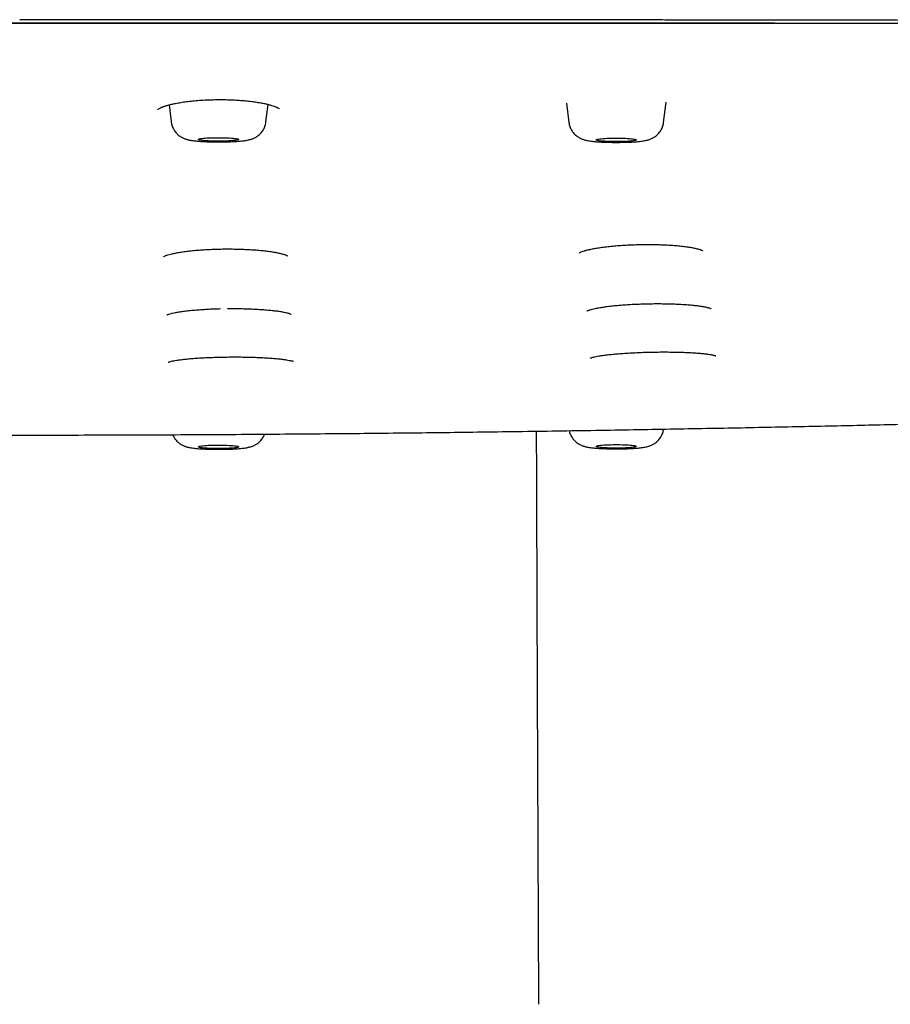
# Model space of a CAD drawing. Header units: millimetres. Extents: x 8 to 1894, y 12 to 2738.
# Tile 139 of 156: x 1092 to 1135, y 2629 to 2678. Entities that reach past the tile are written whole.
import ezdxf

# ---------------------------------------------------------------- set-up
doc = ezdxf.new("R2010")
doc.units = ezdxf.units.MM

msp = doc.modelspace()

# ---------------------------------------------------------------- linework, layer by layer
at = {"color": 7, "linetype": 'Continuous', "lineweight": 30}
for p, q in [((1091.543, 2677.512), (1091.543, 2677.508)), ((1098.98, 2673.434), (1099.084, 2672.587)), ((1103.799, 2672.587), (1103.906, 2673.456)), ((1118.76, 2673.512), (1118.877, 2672.564)), ((1123.592, 2672.564), (1123.717, 2673.574))]:
    msp.add_line(p, q, dxfattribs=at)
at = {"color": 7, "linetype": 'Continuous', "lineweight": 30, "flags": 128}
for points in [[(1100.447, 2671.705), (1100.442, 2671.716), (1100.451, 2671.726), (1100.473, 2671.736), (1100.51, 2671.746), (1100.559, 2671.755), (1100.621, 2671.764), (1100.694, 2671.772), (1100.778, 2671.78), (1100.871, 2671.786), (1100.973, 2671.791), (1101.08, 2671.796), (1101.193, 2671.799), (1101.309, 2671.801), (1101.428, 2671.801), (1101.546, 2671.801), (1101.663, 2671.799), (1101.777, 2671.796), (1101.886, 2671.792), (1101.989, 2671.787), (1102.084, 2671.781), (1102.17, 2671.774), (1102.246, 2671.766), (1102.311, 2671.757), (1102.363, 2671.748), (1102.402, 2671.738), (1102.429, 2671.728), (1102.441, 2671.718), (1102.439, 2671.708), (1102.423, 2671.698), (1102.393, 2671.688), (1102.35, 2671.678), (1102.295, 2671.669), (1102.227, 2671.66), (1102.148, 2671.653), (1102.06, 2671.646), (1101.962, 2671.64), (1101.858, 2671.635), (1101.747, 2671.631), (1101.632, 2671.629), (1101.515, 2671.627), (1101.396, 2671.627), (1101.279, 2671.628), (1101.163, 2671.631), (1101.051, 2671.634), (1100.945, 2671.639), (1100.846, 2671.644), (1100.755, 2671.651), (1100.674, 2671.658), (1100.604, 2671.667), (1100.545, 2671.676), (1100.499, 2671.685), (1100.466, 2671.695), (1100.447, 2671.705)], [(1120.238, 2671.683), (1120.235, 2671.694), (1120.245, 2671.704), (1120.27, 2671.714), (1120.308, 2671.724), (1120.358, 2671.733), (1120.422, 2671.742), (1120.496, 2671.75), (1120.581, 2671.757), (1120.675, 2671.763), (1120.777, 2671.769), (1120.886, 2671.773), (1120.999, 2671.776), (1121.116, 2671.778), (1121.234, 2671.778), (1121.352, 2671.778), (1121.469, 2671.776), (1121.582, 2671.773), (1121.691, 2671.769), (1121.793, 2671.763), (1121.887, 2671.757), (1121.972, 2671.75), (1122.047, 2671.742), (1122.11, 2671.733), (1122.161, 2671.724), (1122.199, 2671.714), (1122.223, 2671.704), (1122.234, 2671.694), (1122.231, 2671.683), (1122.213, 2671.673), (1122.182, 2671.663), (1122.137, 2671.654), (1122.08, 2671.645), (1122.011, 2671.636), (1121.931, 2671.629), (1121.842, 2671.622), (1121.743, 2671.616), (1121.638, 2671.611), (1121.527, 2671.608), (1121.412, 2671.605), (1121.294, 2671.604), (1121.176, 2671.604), (1121.058, 2671.605), (1120.943, 2671.608), (1120.832, 2671.611), (1120.726, 2671.616), (1120.628, 2671.622), (1120.538, 2671.629), (1120.458, 2671.636), (1120.389, 2671.645), (1120.332, 2671.654), (1120.287, 2671.663), (1120.256, 2671.673), (1120.238, 2671.683)], [(1100.447, 2656.433), (1100.466, 2656.443), (1100.499, 2656.453), (1100.545, 2656.463), (1100.604, 2656.472), (1100.674, 2656.48), (1100.755, 2656.488), (1100.846, 2656.494), (1100.945, 2656.5), (1101.051, 2656.504), (1101.163, 2656.508), (1101.279, 2656.51), (1101.396, 2656.511), (1101.515, 2656.511), (1101.632, 2656.51), (1101.747, 2656.507), (1101.858, 2656.503), (1101.962, 2656.499), (1102.06, 2656.493), (1102.148, 2656.486), (1102.227, 2656.478), (1102.295, 2656.47), (1102.35, 2656.461), (1102.393, 2656.451), (1102.423, 2656.441), (1102.439, 2656.431), (1102.441, 2656.42), (1102.429, 2656.41), (1102.402, 2656.4), (1102.363, 2656.39), (1102.311, 2656.381), (1102.246, 2656.372), (1102.17, 2656.365), (1102.084, 2656.357), (1101.989, 2656.351), (1101.886, 2656.346), (1101.777, 2656.342), (1101.663, 2656.339), (1101.546, 2656.338), (1101.428, 2656.337), (1101.309, 2656.338), (1101.193, 2656.34), (1101.08, 2656.343), (1100.973, 2656.347), (1100.871, 2656.353), (1100.778, 2656.359), (1100.694, 2656.366), (1100.621, 2656.374), (1100.559, 2656.383), (1100.51, 2656.393), (1100.473, 2656.402), (1100.451, 2656.413), (1100.442, 2656.423), (1100.447, 2656.433)], [(1120.238, 2656.455), (1120.256, 2656.465), (1120.287, 2656.475), (1120.332, 2656.485), (1120.389, 2656.494), (1120.458, 2656.502), (1120.538, 2656.51), (1120.628, 2656.517), (1120.726, 2656.522), (1120.832, 2656.527), (1120.943, 2656.531), (1121.058, 2656.533), (1121.176, 2656.534), (1121.294, 2656.534), (1121.412, 2656.533), (1121.527, 2656.531), (1121.638, 2656.527), (1121.743, 2656.522), (1121.842, 2656.517), (1121.931, 2656.51), (1122.011, 2656.502), (1122.08, 2656.494), (1122.137, 2656.485), (1122.182, 2656.475), (1122.213, 2656.465), (1122.231, 2656.455), (1122.234, 2656.445), (1122.223, 2656.434), (1122.199, 2656.424), (1122.161, 2656.415), (1122.11, 2656.405), (1122.047, 2656.397), (1121.972, 2656.389), (1121.887, 2656.381), (1121.793, 2656.375), (1121.691, 2656.37), (1121.582, 2656.366), (1121.469, 2656.363), (1121.352, 2656.361), (1121.234, 2656.36), (1121.116, 2656.361), (1120.999, 2656.363), (1120.886, 2656.366), (1120.777, 2656.37), (1120.675, 2656.375), (1120.581, 2656.381), (1120.496, 2656.389), (1120.422, 2656.397), (1120.358, 2656.405), (1120.308, 2656.415), (1120.27, 2656.424), (1120.245, 2656.435), (1120.235, 2656.445), (1120.238, 2656.455)]]:
    msp.add_lwpolyline(points, dxfattribs=at)
at = {"color": 7, "linetype": 'Continuous', "lineweight": 30}
for points, knots in [([(914.09, 2668.294), (914.092, 2668.366), (914.095, 2668.507), (914.123, 2668.718), (914.166, 2668.927), (914.224, 2669.131), (914.294, 2669.331), (914.376, 2669.526), (914.468, 2669.716), (914.571, 2669.901), (914.68, 2670.077), (914.793, 2670.242), (914.912, 2670.402), (915.044, 2670.565), (915.19, 2670.732), (915.346, 2670.9), (915.514, 2671.068), (915.694, 2671.237), (915.879, 2671.402), (916.067, 2671.56), (916.257, 2671.713), (916.459, 2671.867), (916.675, 2672.025), (916.887, 2672.175), (917.095, 2672.317), (917.294, 2672.45), (917.498, 2672.583), (917.706, 2672.716), (917.915, 2672.846), (918.124, 2672.972), (918.334, 2673.096), (918.545, 2673.216), (918.756, 2673.333), (918.975, 2673.45), (919.202, 2673.567), (919.428, 2673.68), (919.609, 2673.766), (919.715, 2673.815), (919.754, 2673.833), (919.766, 2673.839), (919.778, 2673.844), (919.79, 2673.85), (919.802, 2673.855), (919.901, 2673.9), (920.091, 2673.983), (920.389, 2674.101), (920.701, 2674.215), (920.989, 2674.31), (921.246, 2674.388), (921.465, 2674.451), (921.69, 2674.512), (921.923, 2674.572), (922.195, 2674.637), (922.517, 2674.708), (922.893, 2674.787), (923.295, 2674.865), (923.717, 2674.943), (924.16, 2675.02), (924.623, 2675.096), (925.186, 2675.184), (925.86, 2675.283), (926.657, 2675.392), (927.492, 2675.498), (928.362, 2675.602), (929.265, 2675.703), (930.182, 2675.8), (931.111, 2675.892), (932.051, 2675.98), (933.019, 2676.066), (934.015, 2676.15), (935.063, 2676.233), (936.161, 2676.316), (937.311, 2676.397), (938.487, 2676.476), (939.691, 2676.552), (940.921, 2676.625), (942.128, 2676.692), (943.307, 2676.753), (944.455, 2676.809), (945.348, 2676.85), (945.973, 2676.877), (946.324, 2676.892), (946.675, 2676.907), (947.029, 2676.922), (947.384, 2676.936), (947.741, 2676.95), (948.1, 2676.964), (948.758, 2676.988), (949.728, 2677.022), (951.028, 2677.063), (952.364, 2677.099), (953.736, 2677.132), (955.145, 2677.162), (956.532, 2677.186), (957.892, 2677.205), (959.224, 2677.22), (960.428, 2677.231), (961.496, 2677.238), (962.181, 2677.242), (962.631, 2677.243), (962.841, 2677.244), (963.053, 2677.245), (963.265, 2677.245), (963.478, 2677.246), (963.691, 2677.246), (964.583, 2677.247), (966.172, 2677.25), (968.474, 2677.255), (970.822, 2677.261), (973.195, 2677.269), (975.835, 2677.278), (978.743, 2677.29), (981.935, 2677.304), (985.243, 2677.319), (988.67, 2677.336), (992.217, 2677.353), (995.807, 2677.371), (999.44, 2677.388), (1002.37, 2677.401), (1004.586, 2677.411), (1006.074, 2677.417), (1007.569, 2677.422), (1009.071, 2677.428), (1010.576, 2677.433), (1012.069, 2677.438), (1013.582, 2677.443), (1015.101, 2677.447), (1016.623, 2677.451), (1018.1, 2677.455), (1019.553, 2677.459), (1021.958, 2677.464), (1025.345, 2677.47), (1029.724, 2677.476), (1034.109, 2677.481), (1038.497, 2677.484), (1042.89, 2677.487), (1047.324, 2677.49), (1051.801, 2677.493), (1056.32, 2677.496), (1060.882, 2677.499), (1065.356, 2677.502), (1069.741, 2677.505), (1074.033, 2677.507), (1078.361, 2677.51), (1082.724, 2677.511), (1087.122, 2677.512), (1090.066, 2677.512), (1091.543, 2677.512)], [0, 0, 0, 0, 0.00965, 0.019115, 0.028395, 0.037489, 0.046399, 0.054969, 0.063361, 0.071574, 0.079609, 0.086633, 0.093518, 0.100923, 0.108354, 0.115811, 0.123295, 0.130901, 0.138512, 0.145332, 0.152153, 0.159032, 0.166088, 0.173322, 0.179132, 0.185052, 0.191049, 0.196925, 0.202652, 0.208231, 0.213661, 0.218942, 0.224074, 0.229056, 0.234363, 0.239488, 0.243847, 0.24572, 0.245963, 0.246206, 0.246449, 0.24669, 0.246932, 0.247173, 0.252615, 0.257871, 0.262941, 0.267828, 0.270807, 0.273716, 0.276554, 0.279324, 0.282127, 0.285834, 0.289735, 0.293646, 0.297564, 0.301491, 0.305427, 0.309374, 0.315298, 0.321214, 0.327129, 0.333017, 0.338869, 0.344693, 0.350165, 0.355626, 0.36108, 0.366533, 0.37199, 0.377813, 0.383623, 0.389427, 0.395228, 0.401033, 0.406845, 0.41197, 0.417108, 0.422262, 0.423785, 0.425309, 0.426835, 0.428363, 0.429893, 0.431426, 0.432961, 0.434498, 0.439834, 0.445259, 0.450776, 0.456393, 0.462113, 0.467942, 0.473168, 0.478487, 0.483903, 0.487533, 0.49121, 0.492041, 0.492875, 0.493712, 0.49455, 0.495391, 0.496235, 0.497081, 0.505967, 0.515061, 0.524362, 0.533782, 0.543182, 0.555628, 0.568226, 0.580975, 0.5948, 0.608796, 0.622959, 0.637287, 0.651779, 0.657622, 0.66349, 0.669385, 0.675305, 0.681251, 0.687182, 0.69296, 0.69914, 0.705138, 0.710952, 0.716605, 0.722305, 0.739383, 0.756631, 0.77405, 0.79118, 0.808471, 0.825927, 0.84355, 0.861338, 0.879292, 0.897412, 0.914166, 0.931058, 0.948087, 0.965255, 0.982559, 1, 1, 1, 1]), ([(1074.161, 2677.507), (1074.249, 2677.507), (1075.225, 2677.507), (1077.076, 2677.506), (1079.652, 2677.505), (1082.14, 2677.504), (1084.541, 2677.503), (1086.907, 2677.503), (1089.237, 2677.502), (1090.779, 2677.502), (1091.543, 2677.502)], [0, 0, 0, 0, 0.015154, 0.168477, 0.319476, 0.459718, 0.597894, 0.734003, 0.868043, 1, 1, 1, 1]), ([(1269.53, 2668.346), (1269.528, 2668.418), (1269.524, 2668.561), (1269.495, 2668.774), (1269.45, 2668.985), (1269.388, 2669.194), (1269.312, 2669.398), (1269.224, 2669.599), (1269.123, 2669.795), (1269.011, 2669.987), (1268.887, 2670.177), (1268.753, 2670.363), (1268.609, 2670.546), (1268.456, 2670.725), (1268.331, 2670.86), (1268.241, 2670.953), (1268.191, 2671.003), (1268.139, 2671.054), (1268.086, 2671.104), (1268.029, 2671.158), (1267.939, 2671.241), (1267.815, 2671.352), (1267.632, 2671.509), (1267.418, 2671.684), (1267.168, 2671.877), (1266.908, 2672.066), (1266.638, 2672.253), (1266.44, 2672.381), (1266.326, 2672.454), (1266.298, 2672.471), (1266.27, 2672.489), (1266.242, 2672.507), (1266.211, 2672.526), (1266.178, 2672.546), (1266.141, 2672.569), (1266.057, 2672.621), (1265.926, 2672.701), (1265.749, 2672.808), (1265.568, 2672.916), (1265.381, 2673.026), (1265.188, 2673.137), (1264.999, 2673.245), (1264.812, 2673.348), (1264.628, 2673.448), (1264.454, 2673.54), (1264.289, 2673.625), (1264.133, 2673.703), (1263.996, 2673.77), (1263.878, 2673.826), (1263.782, 2673.87), (1263.715, 2673.9), (1263.678, 2673.917), (1263.667, 2673.922), (1263.655, 2673.927), (1263.644, 2673.932), (1263.632, 2673.937), (1263.551, 2673.973), (1263.395, 2674.038), (1263.156, 2674.133), (1262.908, 2674.223), (1262.651, 2674.31), (1262.403, 2674.388), (1262.168, 2674.457), (1261.946, 2674.518), (1261.718, 2674.577), (1261.471, 2674.637), (1261.131, 2674.715), (1260.684, 2674.809), (1260.118, 2674.919), (1259.51, 2675.028), (1258.86, 2675.135), (1258.156, 2675.244), (1257.401, 2675.352), (1256.595, 2675.461), (1255.755, 2675.566), (1254.883, 2675.668), (1253.977, 2675.768), (1253.055, 2675.863), (1252.12, 2675.955), (1251.174, 2676.042), (1250.199, 2676.127), (1249.194, 2676.211), (1248.14, 2676.294), (1247.037, 2676.376), (1245.884, 2676.458), (1244.704, 2676.536), (1243.498, 2676.612), (1242.265, 2676.685), (1241.143, 2676.747), (1240.141, 2676.8), (1239.266, 2676.844), (1238.379, 2676.886), (1237.48, 2676.927), (1236.569, 2676.966), (1235.646, 2677.003), (1234.648, 2677.042), (1233.571, 2677.08), (1232.413, 2677.118), (1231.239, 2677.153), (1230.239, 2677.18), (1229.42, 2677.2), (1228.785, 2677.215), (1228.146, 2677.229), (1227.518, 2677.241), (1226.918, 2677.252), (1226.242, 2677.263), (1225.464, 2677.275), (1224.556, 2677.286), (1223.61, 2677.295), (1222.667, 2677.302), (1221.73, 2677.308), (1221.05, 2677.311), (1220.599, 2677.313), (1220.385, 2677.314), (1220.169, 2677.314), (1219.952, 2677.315), (1219.734, 2677.316), (1219.514, 2677.316), (1217.95, 2677.319), (1215.031, 2677.326), (1210.743, 2677.342), (1206.417, 2677.361), (1202.054, 2677.383), (1197.682, 2677.407), (1193.302, 2677.433), (1188.915, 2677.459), (1184.497, 2677.484), (1180.048, 2677.508), (1175.568, 2677.53), (1171.058, 2677.549), (1166.517, 2677.566), (1162.793, 2677.578), (1159.892, 2677.586), (1157.824, 2677.592), (1155.77, 2677.597), (1153.736, 2677.603), (1151.726, 2677.607), (1149.723, 2677.612), (1146.419, 2677.619), (1141.823, 2677.627), (1135.946, 2677.637), (1131.673, 2677.643), (1128.994, 2677.647), (1127.898, 2677.649), (1126.802, 2677.65), (1125.708, 2677.651), (1124.615, 2677.653), (1123.549, 2677.654), (1121.906, 2677.656), (1119.669, 2677.658), (1116.883, 2677.66), (1114.137, 2677.662), (1111.435, 2677.664), (1108.69, 2677.665), (1105.901, 2677.667), (1103.087, 2677.668), (1100.247, 2677.668), (1097.383, 2677.669), (1094.477, 2677.669), (1092.526, 2677.669), (1091.543, 2677.669)], [0, 0, 0, 0, 0.009695, 0.019246, 0.028652, 0.037915, 0.047033, 0.055848, 0.064525, 0.073062, 0.081461, 0.08972, 0.097841, 0.105822, 0.113666, 0.11594, 0.118203, 0.120454, 0.122694, 0.125015, 0.127664, 0.133863, 0.139999, 0.148763, 0.157398, 0.165906, 0.174287, 0.182425, 0.183217, 0.184009, 0.184799, 0.185589, 0.186377, 0.187325, 0.188375, 0.189418, 0.194305, 0.199056, 0.20367, 0.208749, 0.213653, 0.21838, 0.22293, 0.227304, 0.2315, 0.235046, 0.238455, 0.241726, 0.24381, 0.245834, 0.247566, 0.247789, 0.248011, 0.248233, 0.248454, 0.248674, 0.248894, 0.253205, 0.257389, 0.261449, 0.265384, 0.269196, 0.272105, 0.27494, 0.277701, 0.280466, 0.283486, 0.288907, 0.294368, 0.299871, 0.305421, 0.31102, 0.316967, 0.322863, 0.328717, 0.334538, 0.340335, 0.346117, 0.35156, 0.357001, 0.362445, 0.367898, 0.373364, 0.379164, 0.384953, 0.390737, 0.396521, 0.40231, 0.408107, 0.412019, 0.415939, 0.419868, 0.423807, 0.427758, 0.431723, 0.435704, 0.440517, 0.44535, 0.450207, 0.455091, 0.457662, 0.460241, 0.46283, 0.465428, 0.467846, 0.470086, 0.473562, 0.477177, 0.480934, 0.484834, 0.488385, 0.49205, 0.492888, 0.493732, 0.494582, 0.495437, 0.496299, 0.497166, 0.498039, 0.514778, 0.531669, 0.548705, 0.565883, 0.583198, 0.600333, 0.617593, 0.634974, 0.652473, 0.670086, 0.687814, 0.705656, 0.723615, 0.731716, 0.739841, 0.74799, 0.755923, 0.763806, 0.771672, 0.779522, 0.802735, 0.825807, 0.84874, 0.853049, 0.857353, 0.861652, 0.865947, 0.870236, 0.874519, 0.878497, 0.889576, 0.90086, 0.911295, 0.921899, 0.932671, 0.943612, 0.954722, 0.965798, 0.977036, 0.988437, 1, 1, 1, 1]), ([(1091.543, 2677.512), (1093.161, 2677.512), (1096.381, 2677.512), (1101.187, 2677.511), (1105.945, 2677.509), (1110.655, 2677.507), (1115.29, 2677.505), (1119.85, 2677.502), (1124.335, 2677.499), (1128.774, 2677.496), (1133.195, 2677.493), (1137.598, 2677.49), (1141.983, 2677.488), (1146.319, 2677.485), (1150.607, 2677.481), (1154.848, 2677.476), (1159.041, 2677.469), (1161.985, 2677.463), (1163.705, 2677.458), (1164.219, 2677.457), (1164.745, 2677.456), (1165.273, 2677.455), (1165.804, 2677.453), (1166.582, 2677.451), (1167.611, 2677.448), (1168.847, 2677.445), (1170.05, 2677.441), (1171.215, 2677.437), (1172.376, 2677.434), (1174.506, 2677.427), (1177.591, 2677.415), (1181.478, 2677.399), (1185.183, 2677.382), (1188.706, 2677.365), (1192.192, 2677.347), (1195.641, 2677.33), (1199.052, 2677.314), (1202.424, 2677.298), (1205.759, 2677.284), (1208.924, 2677.272), (1211.924, 2677.262), (1214.649, 2677.255), (1216.777, 2677.25), (1218.007, 2677.248), (1218.461, 2677.248), (1218.602, 2677.247), (1218.743, 2677.247), (1218.883, 2677.247), (1219.024, 2677.247), (1219.66, 2677.246), (1220.779, 2677.243), (1222.365, 2677.234), (1223.913, 2677.22), (1225.423, 2677.202), (1226.896, 2677.18), (1228.276, 2677.155), (1229.566, 2677.127), (1230.771, 2677.098), (1231.676, 2677.073), (1232.292, 2677.055), (1232.631, 2677.045), (1232.968, 2677.034), (1233.301, 2677.023), (1233.633, 2677.012), (1233.962, 2677.001), (1234.289, 2676.989), (1234.969, 2676.964), (1235.994, 2676.925), (1237.35, 2676.868), (1238.678, 2676.807), (1239.981, 2676.743), (1241.257, 2676.676), (1242.483, 2676.606), (1243.66, 2676.535), (1244.79, 2676.463), (1245.897, 2676.389), (1246.98, 2676.311), (1248.057, 2676.23), (1249.124, 2676.145), (1250.178, 2676.057), (1251.2, 2675.965), (1252.191, 2675.871), (1253.151, 2675.774), (1254.062, 2675.677), (1254.925, 2675.578), (1255.741, 2675.48), (1256.523, 2675.379), (1257.268, 2675.277), (1257.95, 2675.177), (1258.572, 2675.079), (1259.14, 2674.984), (1259.677, 2674.887), (1260.121, 2674.801), (1260.479, 2674.727), (1260.755, 2674.667), (1261.009, 2674.608), (1261.248, 2674.55), (1261.5, 2674.484), (1261.762, 2674.411), (1262.033, 2674.329), (1262.294, 2674.244), (1262.535, 2674.16), (1262.758, 2674.077), (1262.956, 2673.998), (1263.088, 2673.942), (1263.16, 2673.911), (1263.182, 2673.901), (1263.205, 2673.891), (1263.227, 2673.881), (1263.249, 2673.871), (1263.338, 2673.831), (1263.491, 2673.76), (1263.707, 2673.655), (1263.922, 2673.547), (1264.137, 2673.435), (1264.352, 2673.319), (1264.567, 2673.199), (1264.781, 2673.076), (1264.974, 2672.962), (1265.146, 2672.858), (1265.297, 2672.765), (1265.448, 2672.67), (1265.6, 2672.573), (1265.733, 2672.486), (1265.848, 2672.411), (1265.944, 2672.347), (1266.036, 2672.285), (1266.126, 2672.225), (1266.212, 2672.165), (1266.361, 2672.062), (1266.567, 2671.913), (1266.822, 2671.719), (1267.063, 2671.524), (1267.29, 2671.33), (1267.5, 2671.137), (1267.695, 2670.946), (1267.866, 2670.766), (1268.017, 2670.595), (1268.148, 2670.434), (1268.269, 2670.274), (1268.38, 2670.114), (1268.484, 2669.95), (1268.58, 2669.783), (1268.667, 2669.614), (1268.747, 2669.438), (1268.819, 2669.257), (1268.881, 2669.069), (1268.931, 2668.879), (1268.967, 2668.686), (1268.992, 2668.491), (1268.995, 2668.36), (1268.996, 2668.294)], [0, 0, 0, 0, 0.019097, 0.038006, 0.056729, 0.075263, 0.09361, 0.111445, 0.129098, 0.146569, 0.163856, 0.181307, 0.198567, 0.215639, 0.232525, 0.249226, 0.265742, 0.282078, 0.284014, 0.286077, 0.288149, 0.290232, 0.292325, 0.294429, 0.299427, 0.304483, 0.309046, 0.313654, 0.31825, 0.322779, 0.33884, 0.354728, 0.368766, 0.382663, 0.396416, 0.410024, 0.423485, 0.436799, 0.449962, 0.462973, 0.474296, 0.485498, 0.495256, 0.499519, 0.500076, 0.500632, 0.501189, 0.501745, 0.5023, 0.502856, 0.509282, 0.51557, 0.521727, 0.527759, 0.533671, 0.53947, 0.544484, 0.549419, 0.554278, 0.555696, 0.557107, 0.558513, 0.559912, 0.561306, 0.562694, 0.564076, 0.565452, 0.571364, 0.577245, 0.583101, 0.588937, 0.594758, 0.600568, 0.606041, 0.611514, 0.616989, 0.622473, 0.627968, 0.633749, 0.639531, 0.645319, 0.651119, 0.656939, 0.662786, 0.66833, 0.673913, 0.679481, 0.685027, 0.690563, 0.695468, 0.700365, 0.705258, 0.710148, 0.713222, 0.716162, 0.718907, 0.721679, 0.724516, 0.728153, 0.731894, 0.735739, 0.73969, 0.743254, 0.746902, 0.750182, 0.750616, 0.751051, 0.751488, 0.751926, 0.752364, 0.752804, 0.757205, 0.761777, 0.766518, 0.771429, 0.77651, 0.781761, 0.78718, 0.792768, 0.796802, 0.80092, 0.805121, 0.809405, 0.813784, 0.816667, 0.819491, 0.822257, 0.824965, 0.827614, 0.830197, 0.838873, 0.847556, 0.856248, 0.86495, 0.873663, 0.882165, 0.890517, 0.89777, 0.904974, 0.91196, 0.919052, 0.926283, 0.933651, 0.941157, 0.9488, 0.956955, 0.965262, 0.973719, 0.982328, 0.991088, 1, 1, 1, 1]), ([(1091.543, 2677.512), (1094.215, 2677.512), (1099.559, 2677.512), (1107.575, 2677.512), (1115.591, 2677.511), (1123.605, 2677.508), (1131.571, 2677.504), (1139.487, 2677.497), (1147.355, 2677.488), (1155.221, 2677.477), (1163.138, 2677.461), (1171.105, 2677.439), (1179.124, 2677.41), (1187.14, 2677.375), (1195.153, 2677.334), (1203.164, 2677.297), (1211.167, 2677.26), (1217, 2677.25), (1220.657, 2677.244), (1222.142, 2677.238), (1223.622, 2677.228), (1225.095, 2677.213), (1226.557, 2677.193), (1227.978, 2677.167), (1229.357, 2677.137), (1230.695, 2677.103), (1232.019, 2677.065), (1233.329, 2677.023), (1234.652, 2676.977), (1235.987, 2676.925), (1237.333, 2676.868), (1238.661, 2676.808), (1239.969, 2676.743), (1241.253, 2676.675), (1242.487, 2676.605), (1243.671, 2676.534), (1244.805, 2676.462), (1245.913, 2676.387), (1246.995, 2676.31), (1248.073, 2676.229), (1249.145, 2676.144), (1250.209, 2676.054), (1251.242, 2675.961), (1252.243, 2675.866), (1253.208, 2675.769), (1254.118, 2675.671), (1254.973, 2675.574), (1255.776, 2675.476), (1256.544, 2675.377), (1257.277, 2675.276), (1257.954, 2675.176), (1258.581, 2675.077), (1259.161, 2674.98), (1259.711, 2674.88), (1260.23, 2674.78), (1260.716, 2674.677), (1261.167, 2674.572), (1261.594, 2674.463), (1261.991, 2674.348), (1262.36, 2674.227), (1262.694, 2674.105), (1262.999, 2673.983), (1263.335, 2673.834), (1263.696, 2673.661), (1264.075, 2673.462), (1264.431, 2673.264), (1264.772, 2673.066), (1265.141, 2672.849), (1265.53, 2672.613), (1265.93, 2672.358), (1266.346, 2672.075), (1266.768, 2671.763), (1267.185, 2671.423), (1267.561, 2671.083), (1267.896, 2670.738), (1268.189, 2670.39), (1268.438, 2670.039), (1268.642, 2669.687), (1268.8, 2669.337), (1268.913, 2668.987), (1268.983, 2668.639), (1268.992, 2668.409), (1268.996, 2668.294)], [0, 0, 0, 0, 0.03154, 0.06308, 0.094619, 0.126158, 0.157697, 0.188673, 0.219649, 0.250626, 0.281603, 0.31321, 0.344818, 0.376428, 0.408038, 0.439649, 0.471258, 0.502868, 0.508741, 0.514621, 0.5205, 0.526373, 0.532235, 0.538085, 0.543584, 0.54907, 0.554549, 0.560026, 0.565505, 0.57133, 0.577176, 0.583035, 0.588899, 0.594762, 0.600615, 0.606115, 0.611604, 0.617084, 0.622562, 0.628041, 0.633867, 0.639713, 0.645571, 0.651435, 0.657298, 0.663152, 0.668653, 0.674142, 0.679622, 0.6851, 0.690579, 0.695571, 0.70058, 0.705598, 0.710621, 0.715643, 0.72066, 0.725663, 0.731141, 0.7366, 0.742046, 0.747484, 0.752918, 0.761589, 0.770258, 0.778926, 0.787595, 0.796265, 0.807618, 0.818974, 0.830333, 0.845553, 0.860782, 0.876021, 0.891263, 0.90681, 0.922352, 0.937889, 0.953422, 0.968951, 0.984477, 1, 1, 1, 1]), ([(1091.543, 2677.502), (1092.429, 2677.502), (1094.216, 2677.502), (1096.922, 2677.503), (1099.676, 2677.504), (1102.477, 2677.505), (1105.327, 2677.506), (1107.602, 2677.507), (1108.928, 2677.507), (1109.287, 2677.508)], [0, 0, 0, 0, 0.149748, 0.302226, 0.457415, 0.615314, 0.775923, 0.939242, 1, 1, 1, 1]), ([(1091.543, 2677.501), (1091.85, 2677.501), (1092.448, 2677.501), (1093.318, 2677.501), (1094.136, 2677.501), (1094.902, 2677.501), (1095.613, 2677.501), (1096.268, 2677.501), (1096.87, 2677.501), (1097.421, 2677.501), (1097.907, 2677.501), (1098.331, 2677.501), (1098.706, 2677.501), (1099.064, 2677.501), (1099.419, 2677.501), (1099.777, 2677.501), (1100.136, 2677.501), (1100.498, 2677.501), (1101.178, 2677.501), (1102.183, 2677.501), (1103.512, 2677.501), (1104.848, 2677.501), (1107.328, 2677.501), (1110.954, 2677.501), (1116.974, 2677.5), (1124.242, 2677.498), (1132.455, 2677.494), (1140.362, 2677.488), (1147.964, 2677.479), (1155.564, 2677.468), (1162.891, 2677.454), (1169.944, 2677.435), (1176.724, 2677.413), (1183.502, 2677.386), (1190.278, 2677.354), (1197.051, 2677.321), (1203.822, 2677.291), (1210.589, 2677.261), (1215.579, 2677.248), (1218.792, 2677.244), (1220.228, 2677.242), (1221.662, 2677.237), (1223.095, 2677.229), (1224.523, 2677.217), (1225.918, 2677.2), (1227.275, 2677.178), (1228.595, 2677.152), (1229.905, 2677.121), (1231.202, 2677.087), (1232.512, 2677.048), (1233.834, 2677.004), (1235.168, 2676.955), (1236.485, 2676.902), (1237.787, 2676.846), (1239.071, 2676.785), (1240.309, 2676.723), (1241.503, 2676.659), (1242.651, 2676.593), (1243.775, 2676.525), (1244.876, 2676.455), (1245.974, 2676.38), (1247.067, 2676.302), (1248.154, 2676.219), (1249.213, 2676.134), (1250.244, 2676.047), (1251.244, 2675.957), (1252.195, 2675.866), (1253.096, 2675.776), (1253.947, 2675.685), (1254.766, 2675.592), (1255.551, 2675.498), (1256.351, 2675.395), (1257.157, 2675.285), (1257.962, 2675.166), (1258.618, 2675.061), (1259.143, 2674.971), (1259.559, 2674.896), (1259.964, 2674.818), (1260.332, 2674.743), (1260.665, 2674.671), (1260.958, 2674.603), (1261.228, 2674.536), (1261.47, 2674.472), (1261.662, 2674.418), (1261.813, 2674.373), (1261.931, 2674.336), (1262.039, 2674.301), (1262.139, 2674.268), (1262.233, 2674.236), (1262.326, 2674.203), (1262.423, 2674.167), (1262.527, 2674.128), (1262.637, 2674.085), (1262.751, 2674.039), (1262.867, 2673.99), (1263.034, 2673.918), (1263.239, 2673.823), (1263.489, 2673.701), (1263.732, 2673.576), (1263.973, 2673.445), (1264.157, 2673.341), (1264.292, 2673.264), (1264.382, 2673.212), (1264.467, 2673.163), (1264.549, 2673.115), (1264.628, 2673.068), (1264.708, 2673.022), (1264.8, 2672.967), (1264.907, 2672.903), (1265.029, 2672.83), (1265.153, 2672.754), (1265.31, 2672.657), (1265.493, 2672.542), (1265.698, 2672.409), (1265.892, 2672.278), (1266.079, 2672.147), (1266.233, 2672.036), (1266.357, 2671.942), (1266.456, 2671.867), (1266.554, 2671.791), (1266.642, 2671.72), (1266.72, 2671.657), (1266.785, 2671.602), (1266.845, 2671.552), (1266.902, 2671.503), (1266.957, 2671.455), (1267.014, 2671.404), (1267.073, 2671.351), (1267.135, 2671.294), (1267.197, 2671.235), (1267.26, 2671.175), (1267.337, 2671.099), (1267.429, 2671.006), (1267.532, 2670.896), (1267.612, 2670.806), (1267.673, 2670.736), (1267.714, 2670.686), (1267.756, 2670.636), (1267.796, 2670.586), (1267.833, 2670.538), (1267.867, 2670.493), (1267.895, 2670.455), (1267.918, 2670.423), (1267.937, 2670.397), (1267.955, 2670.373), (1267.972, 2670.348), (1267.99, 2670.321), (1268.01, 2670.292), (1268.033, 2670.258), (1268.057, 2670.22), (1268.084, 2670.178), (1268.112, 2670.133), (1268.139, 2670.088), (1268.173, 2670.029), (1268.213, 2669.958), (1268.252, 2669.882), (1268.284, 2669.816), (1268.31, 2669.761), (1268.333, 2669.708), (1268.354, 2669.658), (1268.374, 2669.61), (1268.393, 2669.561), (1268.412, 2669.51), (1268.427, 2669.465), (1268.439, 2669.429), (1268.447, 2669.401), (1268.456, 2669.373), (1268.465, 2669.343), (1268.474, 2669.31), (1268.483, 2669.275), (1268.493, 2669.236), (1268.502, 2669.195), (1268.511, 2669.151), (1268.52, 2669.104), (1268.528, 2669.056), (1268.536, 2669.006), (1268.542, 2668.955), (1268.548, 2668.901), (1268.551, 2668.86), (1268.553, 2668.836), (1268.553, 2668.831)], [0, 0, 0, 0, 0.003656, 0.007107, 0.010352, 0.013391, 0.016225, 0.018808, 0.021192, 0.023378, 0.025366, 0.026973, 0.028424, 0.029826, 0.031236, 0.032654, 0.03408, 0.035515, 0.036957, 0.042176, 0.047471, 0.052769, 0.058067, 0.07699, 0.095912, 0.129703, 0.163496, 0.193669, 0.223841, 0.254014, 0.284186, 0.311124, 0.338063, 0.365002, 0.39194, 0.418879, 0.445819, 0.472756, 0.499698, 0.505412, 0.51113, 0.516856, 0.522585, 0.528315, 0.534044, 0.539444, 0.544838, 0.550225, 0.555609, 0.560988, 0.566694, 0.572403, 0.578125, 0.583858, 0.589597, 0.595339, 0.600749, 0.606152, 0.611545, 0.616931, 0.622311, 0.628017, 0.633723, 0.639441, 0.64517, 0.650907, 0.656648, 0.662059, 0.667465, 0.67286, 0.678247, 0.683627, 0.690016, 0.696406, 0.70281, 0.706593, 0.71041, 0.714339, 0.718379, 0.721689, 0.72506, 0.728321, 0.731393, 0.734278, 0.736068, 0.737778, 0.73941, 0.740962, 0.742436, 0.743905, 0.745551, 0.747357, 0.749324, 0.751451, 0.753735, 0.756051, 0.761411, 0.766632, 0.77267, 0.77857, 0.784349, 0.786763, 0.789087, 0.79132, 0.793463, 0.795514, 0.797575, 0.799736, 0.802872, 0.806198, 0.809698, 0.813196, 0.819437, 0.825523, 0.831558, 0.837592, 0.84367, 0.847107, 0.850616, 0.854199, 0.857826, 0.860537, 0.863085, 0.86547, 0.867691, 0.869931, 0.872307, 0.874835, 0.877517, 0.880337, 0.88318, 0.886021, 0.891221, 0.896429, 0.901784, 0.904134, 0.906516, 0.908931, 0.911378, 0.913726, 0.915886, 0.917856, 0.919271, 0.920569, 0.921751, 0.922947, 0.92427, 0.92572, 0.927297, 0.92924, 0.931347, 0.933595, 0.935833, 0.938034, 0.942248, 0.946318, 0.949137, 0.951835, 0.954385, 0.956788, 0.959044, 0.961383, 0.963869, 0.966504, 0.967799, 0.969126, 0.970487, 0.971907, 0.973477, 0.975318, 0.977338, 0.979539, 0.98192, 0.984481, 0.987222, 0.989972, 0.992881, 0.99595, 0.999179, 1, 1, 1, 1]), ([(1098.403, 2673.2), (1098.403, 2673.199), (1098.403, 2673.196), (1098.419, 2673.211), (1098.458, 2673.237), (1098.517, 2673.27), (1098.583, 2673.301), (1098.641, 2673.325), (1098.693, 2673.345), (1098.744, 2673.363), (1098.796, 2673.381), (1098.856, 2673.399), (1098.925, 2673.419), (1099.033, 2673.448), (1099.195, 2673.487), (1099.428, 2673.533), (1099.703, 2673.577), (1100.007, 2673.616), (1100.329, 2673.648), (1100.665, 2673.672), (1101.01, 2673.688), (1101.36, 2673.696), (1101.711, 2673.695), (1102.057, 2673.686), (1102.393, 2673.669), (1102.711, 2673.645), (1103.007, 2673.614), (1103.277, 2673.579), (1103.522, 2673.54), (1103.74, 2673.497), (1103.926, 2673.453), (1104.079, 2673.409), (1104.196, 2673.37), (1104.271, 2673.341), (1104.316, 2673.322), (1104.345, 2673.309), (1104.373, 2673.295), (1104.403, 2673.28), (1104.427, 2673.266), (1104.447, 2673.255), (1104.459, 2673.251), (1104.463, 2673.255), (1104.465, 2673.256)], [0, 0, 0, 0, 0.010055, 0.033109, 0.058085, 0.085291, 0.104854, 0.120947, 0.133536, 0.143624, 0.154497, 0.166408, 0.179358, 0.193348, 0.224453, 0.259741, 0.298468, 0.337572, 0.376708, 0.415833, 0.454911, 0.493927, 0.532904, 0.571884, 0.610674, 0.648438, 0.685087, 0.720621, 0.75505, 0.788399, 0.820534, 0.849794, 0.874978, 0.896132, 0.904276, 0.913131, 0.922693, 0.933053, 0.946735, 0.964824, 0.987225, 1, 1, 1, 1]), ([(1099.086, 2672.586), (1099.088, 2672.566), (1099.094, 2672.51), (1099.117, 2672.421), (1099.152, 2672.321), (1099.197, 2672.228), (1099.249, 2672.142), (1099.309, 2672.063), (1099.372, 2671.993), (1099.417, 2671.953), (1099.439, 2671.934)], [0, 0, 0, 0, 0.080616, 0.221591, 0.359551, 0.494635, 0.626916, 0.756367, 0.88288, 1, 1, 1, 1]), ([(1099.439, 2671.934), (1099.467, 2671.912), (1099.516, 2671.872), (1099.592, 2671.826), (1099.66, 2671.789), (1099.727, 2671.759), (1099.792, 2671.735), (1099.857, 2671.715), (1099.926, 2671.697), (1100.006, 2671.679), (1100.101, 2671.663), (1100.209, 2671.648), (1100.322, 2671.636), (1100.437, 2671.626), (1100.557, 2671.617), (1100.684, 2671.61), (1100.814, 2671.604), (1100.947, 2671.599), (1101.082, 2671.595), (1101.219, 2671.593), (1101.358, 2671.592), (1101.497, 2671.591), (1101.635, 2671.592), (1101.772, 2671.595), (1101.907, 2671.598), (1102.039, 2671.602), (1102.167, 2671.608), (1102.291, 2671.615), (1102.41, 2671.623), (1102.526, 2671.633), (1102.638, 2671.644), (1102.753, 2671.658), (1102.855, 2671.675), (1102.945, 2671.694), (1103.019, 2671.713), (1103.088, 2671.734), (1103.158, 2671.76), (1103.231, 2671.793), (1103.306, 2671.833), (1103.382, 2671.883), (1103.457, 2671.942), (1103.529, 2672.011), (1103.596, 2672.089), (1103.655, 2672.174), (1103.706, 2672.265), (1103.747, 2672.362), (1103.778, 2672.464), (1103.795, 2672.539), (1103.798, 2672.58), (1103.798, 2672.587)], [0, 0, 0, 0, 0.019349, 0.034607, 0.049588, 0.064229, 0.079015, 0.094457, 0.111559, 0.131994, 0.159399, 0.18995, 0.217156, 0.242674, 0.269461, 0.295202, 0.320327, 0.345071, 0.369572, 0.393915, 0.418165, 0.442369, 0.466569, 0.490794, 0.515086, 0.539494, 0.564083, 0.588941, 0.614201, 0.640083, 0.666987, 0.695755, 0.728667, 0.750987, 0.769129, 0.785869, 0.8018, 0.817635, 0.83378, 0.850588, 0.868029, 0.885923, 0.904108, 0.922476, 0.940959, 0.959515, 0.978117, 0.996752, 1, 1, 1, 1]), ([(1118.878, 2672.563), (1118.88, 2672.547), (1118.885, 2672.496), (1118.906, 2672.411), (1118.94, 2672.311), (1118.983, 2672.217), (1119.035, 2672.13), (1119.093, 2672.05), (1119.142, 2671.995), (1119.171, 2671.966), (1119.178, 2671.959)], [0, 0, 0, 0, 0.068449, 0.225014, 0.378213, 0.528211, 0.675101, 0.818866, 0.959399, 1, 1, 1, 1]), ([(1119.178, 2671.959), (1119.205, 2671.934), (1119.255, 2671.889), (1119.331, 2671.836), (1119.4, 2671.793), (1119.469, 2671.759), (1119.535, 2671.73), (1119.6, 2671.707), (1119.666, 2671.687), (1119.736, 2671.67), (1119.821, 2671.652), (1119.92, 2671.636), (1120.03, 2671.622), (1120.142, 2671.61), (1120.258, 2671.6), (1120.379, 2671.592), (1120.506, 2671.585), (1120.637, 2671.579), (1120.77, 2671.575), (1120.906, 2671.571), (1121.043, 2671.569), (1121.182, 2671.568), (1121.321, 2671.568), (1121.459, 2671.57), (1121.596, 2671.572), (1121.73, 2671.576), (1121.861, 2671.58), (1121.988, 2671.586), (1122.111, 2671.593), (1122.229, 2671.602), (1122.344, 2671.612), (1122.457, 2671.624), (1122.573, 2671.639), (1122.679, 2671.657), (1122.772, 2671.679), (1122.848, 2671.7), (1122.918, 2671.724), (1122.989, 2671.753), (1123.063, 2671.79), (1123.138, 2671.835), (1123.214, 2671.89), (1123.288, 2671.954), (1123.357, 2672.028), (1123.42, 2672.109), (1123.475, 2672.198), (1123.522, 2672.293), (1123.557, 2672.392), (1123.581, 2672.483), (1123.588, 2672.541), (1123.59, 2672.563)], [0, 0, 0, 0, 0.019896, 0.035349, 0.05053, 0.0652, 0.079637, 0.094321, 0.10984, 0.127299, 0.148619, 0.178323, 0.207265, 0.233613, 0.258518, 0.284662, 0.309906, 0.334608, 0.358971, 0.383115, 0.40712, 0.431044, 0.454932, 0.478824, 0.502749, 0.52675, 0.550878, 0.575202, 0.599816, 0.624866, 0.650599, 0.677473, 0.706501, 0.740655, 0.763887, 0.780923, 0.796922, 0.812561, 0.828285, 0.844553, 0.86149, 0.878964, 0.896796, 0.914852, 0.93305, 0.951338, 0.969681, 0.988063, 1, 1, 1, 1]), ([(1119.382, 2666.068), (1119.382, 2666.068), (1119.381, 2666.066), (1119.395, 2666.076), (1119.446, 2666.102), (1119.533, 2666.138), (1119.647, 2666.176), (1119.793, 2666.216), (1119.975, 2666.258), (1120.195, 2666.3), (1120.454, 2666.34), (1120.744, 2666.378), (1121.055, 2666.411), (1121.379, 2666.438), (1121.712, 2666.46), (1122.048, 2666.476), (1122.385, 2666.486), (1122.718, 2666.49), (1123.045, 2666.489), (1123.365, 2666.482), (1123.677, 2666.47), (1123.98, 2666.453), (1124.27, 2666.431), (1124.543, 2666.404), (1124.794, 2666.371), (1125.019, 2666.334), (1125.188, 2666.298), (1125.308, 2666.267), (1125.387, 2666.243), (1125.446, 2666.222), (1125.488, 2666.205), (1125.516, 2666.192), (1125.532, 2666.183), (1125.537, 2666.18), (1125.537, 2666.181), (1125.536, 2666.181)], [0, 0, 0, 0, 0.002037, 0.029166, 0.057378, 0.087051, 0.11871, 0.152363, 0.188007, 0.225651, 0.265305, 0.306048, 0.346392, 0.386284, 0.425678, 0.464541, 0.50286, 0.540656, 0.577964, 0.615018, 0.652496, 0.690442, 0.728854, 0.767748, 0.807162, 0.846897, 0.886762, 0.911378, 0.933241, 0.952371, 0.968782, 0.982496, 0.993534, 0.998029, 1, 1, 1, 1]), ([(1098.716, 2665.884), (1098.716, 2665.883), (1098.715, 2665.881), (1098.728, 2665.891), (1098.779, 2665.916), (1098.865, 2665.951), (1098.978, 2665.987), (1099.124, 2666.025), (1099.305, 2666.065), (1099.525, 2666.105), (1099.784, 2666.143), (1100.074, 2666.177), (1100.385, 2666.206), (1100.709, 2666.23), (1101.041, 2666.248), (1101.378, 2666.26), (1101.715, 2666.267), (1102.048, 2666.267), (1102.375, 2666.262), (1102.695, 2666.252), (1103.007, 2666.236), (1103.31, 2666.216), (1103.6, 2666.19), (1103.873, 2666.16), (1104.125, 2666.124), (1104.349, 2666.085), (1104.519, 2666.047), (1104.639, 2666.014), (1104.718, 2665.989), (1104.778, 2665.967), (1104.82, 2665.949), (1104.848, 2665.936), (1104.865, 2665.927), (1104.87, 2665.924), (1104.869, 2665.924), (1104.869, 2665.924)], [0, 0, 0, 0, 0.000853, 0.027994, 0.056217, 0.085901, 0.117573, 0.151243, 0.186906, 0.224573, 0.264254, 0.305026, 0.345399, 0.385317, 0.424738, 0.463627, 0.501973, 0.539796, 0.57713, 0.614209, 0.651711, 0.689681, 0.728118, 0.767037, 0.80648, 0.846244, 0.886138, 0.910774, 0.932657, 0.951806, 0.968238, 0.981971, 0.99303, 0.997524, 1, 1, 1, 1]), ([(1119.766, 2663.184), (1119.766, 2663.184), (1119.765, 2663.182), (1119.779, 2663.19), (1119.833, 2663.213), (1119.924, 2663.244), (1120.04, 2663.276), (1120.189, 2663.31), (1120.374, 2663.345), (1120.596, 2663.381), (1120.856, 2663.415), (1121.147, 2663.447), (1121.458, 2663.475), (1121.783, 2663.499), (1122.115, 2663.518), (1122.452, 2663.532), (1122.789, 2663.542), (1123.122, 2663.547), (1123.449, 2663.547), (1123.768, 2663.542), (1124.081, 2663.534), (1124.384, 2663.521), (1124.674, 2663.503), (1124.948, 2663.481), (1125.2, 2663.455), (1125.426, 2663.425), (1125.598, 2663.396), (1125.721, 2663.37), (1125.803, 2663.35), (1125.874, 2663.329), (1125.925, 2663.312), (1125.958, 2663.296), (1125.96, 2663.296), (1125.96, 2663.296)], [0, 0, 0, 0, 0.000309, 0.02731, 0.055394, 0.084927, 0.116413, 0.149858, 0.185262, 0.222639, 0.262002, 0.302437, 0.342472, 0.382054, 0.42114, 0.459697, 0.497715, 0.535212, 0.572221, 0.608978, 0.646157, 0.683805, 0.721924, 0.760532, 0.799669, 0.839136, 0.878762, 0.903605, 0.926214, 0.9466, 0.973034, 0.994555, 1, 1, 1, 1]), ([(1098.864, 2662.983), (1098.868, 2662.984), (1098.874, 2662.987), (1098.93, 2663.011), (1099.02, 2663.04), (1099.136, 2663.071), (1099.285, 2663.103), (1099.469, 2663.136), (1099.691, 2663.169), (1099.95, 2663.2), (1100.241, 2663.229), (1100.553, 2663.253), (1100.877, 2663.273), (1101.206, 2663.288), (1101.429, 2663.294), (1101.538, 2663.297)], [0, 0, 0, 0, 0.057342, 0.118735, 0.183298, 0.252132, 0.325251, 0.402654, 0.484376, 0.570444, 0.658861, 0.746401, 0.832949, 0.918412, 1, 1, 1, 1]), ([(1101.886, 2663.303), (1101.997, 2663.304), (1102.217, 2663.305), (1102.544, 2663.301), (1102.863, 2663.293), (1103.176, 2663.281), (1103.479, 2663.264), (1103.769, 2663.243), (1104.043, 2663.218), (1104.296, 2663.19), (1104.522, 2663.157), (1104.694, 2663.126), (1104.817, 2663.098), (1104.899, 2663.077), (1104.971, 2663.056), (1105.022, 2663.038), (1105.056, 2663.021), (1105.058, 2663.021), (1105.059, 2663.021)], [0, 0, 0, 0, 0.074437, 0.148056, 0.221173, 0.295126, 0.370013, 0.445837, 0.522634, 0.600488, 0.678998, 0.757826, 0.807271, 0.852297, 0.89293, 0.945683, 0.988724, 1, 1, 1, 1]), ([(1119.948, 2660.843), (1119.948, 2660.843), (1119.948, 2660.841), (1119.965, 2660.848), (1120.022, 2660.867), (1120.116, 2660.893), (1120.235, 2660.919), (1120.387, 2660.946), (1120.573, 2660.975), (1120.797, 2661.004), (1121.058, 2661.032), (1121.349, 2661.058), (1121.662, 2661.081), (1121.987, 2661.1), (1122.32, 2661.116), (1122.657, 2661.129), (1122.994, 2661.138), (1123.327, 2661.142), (1123.654, 2661.144), (1123.974, 2661.141), (1124.287, 2661.136), (1124.59, 2661.126), (1124.881, 2661.114), (1125.156, 2661.098), (1125.41, 2661.078), (1125.637, 2661.056), (1125.811, 2661.033), (1125.936, 2661.013), (1126.021, 2660.997), (1126.096, 2660.98), (1126.152, 2660.966), (1126.184, 2660.954), (1126.186, 2660.954), (1126.187, 2660.954)], [0, 0, 0, 0, 0.002613, 0.02932, 0.057145, 0.086408, 0.117584, 0.150679, 0.185694, 0.222649, 0.261559, 0.301521, 0.341083, 0.380193, 0.41881, 0.456902, 0.49446, 0.531504, 0.568063, 0.604373, 0.641101, 0.678299, 0.71597, 0.754134, 0.792833, 0.831868, 0.871088, 0.896053, 0.919309, 0.940864, 0.970015, 0.9954, 1, 1, 1, 1]), ([(1098.93, 2660.637), (1098.93, 2660.636), (1098.93, 2660.635), (1098.946, 2660.641), (1099.003, 2660.659), (1099.097, 2660.684), (1099.216, 2660.708), (1099.367, 2660.734), (1099.553, 2660.76), (1099.777, 2660.786), (1100.038, 2660.811), (1100.329, 2660.834), (1100.641, 2660.853), (1100.966, 2660.869), (1101.299, 2660.881), (1101.636, 2660.89), (1101.974, 2660.894), (1102.307, 2660.895), (1102.634, 2660.893), (1102.954, 2660.887), (1103.267, 2660.877), (1103.57, 2660.865), (1103.861, 2660.849), (1104.136, 2660.83), (1104.39, 2660.807), (1104.617, 2660.782), (1104.811, 2660.755), (1104.963, 2660.728), (1105.069, 2660.704), (1105.134, 2660.687), (1105.165, 2660.674), (1105.168, 2660.674), (1105.169, 2660.674)], [0, 0, 0, 0, 0.001826, 0.028541, 0.056373, 0.085646, 0.116833, 0.149939, 0.184968, 0.221939, 0.260867, 0.300851, 0.340434, 0.379563, 0.418198, 0.456308, 0.493885, 0.530948, 0.567525, 0.603854, 0.6406, 0.677816, 0.715504, 0.753686, 0.792404, 0.831458, 0.870699, 0.907528, 0.940541, 0.969762, 0.995232, 1, 1, 1, 1]), ([(1022.827, 2658.243), (1022.843, 2658.243), (1023.297, 2658.228), (1023.902, 2658.209), (1024.636, 2658.186), (1025.074, 2658.172), (1025.524, 2658.158), (1026, 2658.143), (1026.508, 2658.127), (1027.048, 2658.111), (1027.619, 2658.093), (1028.225, 2658.074), (1028.909, 2658.054), (1029.677, 2658.031), (1030.534, 2658.005), (1031.439, 2657.978), (1032.394, 2657.95), (1033.398, 2657.921), (1034.416, 2657.892), (1035.445, 2657.863), (1036.484, 2657.834), (1037.562, 2657.804), (1038.682, 2657.774), (1039.841, 2657.743), (1041.018, 2657.712), (1042.209, 2657.682), (1043.414, 2657.651), (1044.656, 2657.621), (1045.933, 2657.59), (1047.299, 2657.557), (1048.758, 2657.524), (1050.312, 2657.489), (1051.91, 2657.454), (1053.554, 2657.42), (1055.243, 2657.386), (1056.977, 2657.352), (1058.756, 2657.319), (1060.58, 2657.287), (1062.449, 2657.256), (1064.363, 2657.225), (1066.323, 2657.196), (1068.327, 2657.169), (1070.376, 2657.143), (1072.471, 2657.118), (1074.611, 2657.096), (1076.831, 2657.075), (1079.134, 2657.057), (1081.52, 2657.041), (1083.956, 2657.028), (1086.441, 2657.018), (1088.976, 2657.012), (1090.682, 2657.011), (1091.543, 2657.011)], [0, 0, 0, 0, 0.000709, 0.020477, 0.026995, 0.033451, 0.039982, 0.046995, 0.054521, 0.062411, 0.070797, 0.079679, 0.089058, 0.100872, 0.113393, 0.126621, 0.140556, 0.155201, 0.170554, 0.185096, 0.200222, 0.215934, 0.232231, 0.249114, 0.266583, 0.283591, 0.301121, 0.319172, 0.337746, 0.356842, 0.378772, 0.401352, 0.424584, 0.448467, 0.473001, 0.498187, 0.524024, 0.550513, 0.577654, 0.605447, 0.633891, 0.662986, 0.692733, 0.723131, 0.75418, 0.785879, 0.819785, 0.854404, 0.889736, 0.92578, 0.962534, 1, 1, 1, 1]), ([(1091.543, 2657.011), (1092.325, 2657.011), (1093.875, 2657.012), (1096.181, 2657.017), (1098.445, 2657.025), (1100.669, 2657.036), (1102.853, 2657.049), (1104.956, 2657.065), (1106.98, 2657.082), (1108.927, 2657.1), (1110.838, 2657.121), (1112.713, 2657.143), (1114.62, 2657.167), (1116.558, 2657.193), (1118.522, 2657.222), (1120.441, 2657.253), (1122.314, 2657.284), (1124.143, 2657.316), (1125.927, 2657.349), (1127.665, 2657.382), (1129.359, 2657.416), (1131.007, 2657.451), (1132.611, 2657.485), (1134.169, 2657.52), (1135.682, 2657.555), (1137.15, 2657.59), (1138.574, 2657.624), (1139.952, 2657.658), (1141.305, 2657.693), (1142.632, 2657.727), (1143.932, 2657.761), (1145.181, 2657.795), (1146.382, 2657.828), (1147.534, 2657.86), (1148.604, 2657.89), (1149.596, 2657.918), (1150.513, 2657.945), (1151.389, 2657.971), (1152.225, 2657.995), (1153.02, 2658.019), (1153.762, 2658.041), (1154.452, 2658.062), (1155.091, 2658.081), (1155.695, 2658.1), (1156.262, 2658.117), (1156.794, 2658.134), (1157.29, 2658.149), (1157.753, 2658.164), (1158.197, 2658.178), (1158.634, 2658.191), (1159.218, 2658.21), (1159.76, 2658.227), (1160.154, 2658.24), (1160.258, 2658.243)], [0, 0, 0, 0, 0.034016, 0.067446, 0.100292, 0.132552, 0.164226, 0.195313, 0.224087, 0.252338, 0.280067, 0.307273, 0.333957, 0.36312, 0.391633, 0.419493, 0.446702, 0.473259, 0.499165, 0.524418, 0.549021, 0.572971, 0.596271, 0.618919, 0.640916, 0.662263, 0.682959, 0.703005, 0.7224, 0.742023, 0.760933, 0.77913, 0.796616, 0.81339, 0.829454, 0.843412, 0.856786, 0.869576, 0.881784, 0.89341, 0.904454, 0.914335, 0.923701, 0.932551, 0.940888, 0.94871, 0.956021, 0.96282, 0.969262, 0.975744, 0.982288, 0.995324, 1, 1, 1, 1]), ([(1117.313, 2644.704), (1117.313, 2644.835), (1117.311, 2645.383), (1117.307, 2646.327), (1117.303, 2647.523), (1117.299, 2648.669), (1117.295, 2649.766), (1117.292, 2650.816), (1117.288, 2651.791), (1117.285, 2652.696), (1117.282, 2653.532), (1117.279, 2654.329), (1117.277, 2655.087), (1117.274, 2655.806), (1117.272, 2656.492), (1117.27, 2656.954), (1117.269, 2657.189), (1117.269, 2657.204)], [0, 0, 0, 0, 0.0307756, 0.1284051, 0.2225334, 0.3131604, 0.4002861, 0.4839103, 0.5640326, 0.6344016, 0.7018277, 0.7663105, 0.8278499, 0.8864455, 0.9420972, 0.9961526, 1, 1, 1, 1]), ([(1118.894, 2657.229), (1118.896, 2657.218), (1118.904, 2657.172), (1118.93, 2657.095), (1118.97, 2656.999), (1119.02, 2656.91), (1119.076, 2656.828), (1119.138, 2656.754), (1119.205, 2656.688), (1119.275, 2656.631), (1119.345, 2656.582), (1119.415, 2656.542), (1119.483, 2656.508), (1119.549, 2656.481), (1119.614, 2656.459), (1119.68, 2656.44), (1119.752, 2656.422), (1119.843, 2656.404), (1119.946, 2656.388), (1120.061, 2656.375), (1120.176, 2656.363), (1120.296, 2656.354), (1120.423, 2656.346), (1120.551, 2656.339), (1120.683, 2656.334), (1120.817, 2656.33), (1120.953, 2656.327), (1121.091, 2656.325), (1121.23, 2656.324), (1121.369, 2656.325), (1121.507, 2656.327), (1121.643, 2656.329), (1121.776, 2656.333), (1121.905, 2656.339), (1122.031, 2656.345), (1122.152, 2656.353), (1122.27, 2656.361), (1122.383, 2656.372), (1122.496, 2656.385), (1122.608, 2656.401), (1122.707, 2656.42), (1122.793, 2656.441), (1122.864, 2656.462), (1122.934, 2656.487), (1123.006, 2656.518), (1123.081, 2656.556), (1123.156, 2656.604), (1123.232, 2656.661), (1123.305, 2656.727), (1123.373, 2656.803), (1123.434, 2656.886), (1123.487, 2656.976), (1123.531, 2657.072), (1123.564, 2657.173), (1123.584, 2657.256), (1123.589, 2657.305), (1123.591, 2657.32)], [0, 0, 0, 0, 0.005132, 0.02187, 0.038256, 0.054302, 0.07001, 0.085373, 0.100367, 0.114953, 0.129078, 0.14271, 0.155928, 0.169012, 0.18241, 0.19674, 0.213108, 0.233539, 0.263149, 0.288556, 0.311986, 0.336594, 0.359957, 0.382625, 0.404879, 0.426869, 0.448689, 0.470403, 0.492058, 0.513694, 0.535343, 0.557034, 0.578809, 0.600718, 0.622831, 0.645246, 0.66812, 0.691726, 0.716598, 0.744015, 0.771983, 0.789783, 0.805001, 0.819347, 0.833526, 0.847854, 0.862737, 0.878211, 0.894131, 0.910341, 0.926734, 0.943241, 0.959821, 0.976446, 0.993103, 1, 1, 1, 1]), ([(1099.156, 2657.029), (1099.167, 2657.003), (1099.192, 2656.947), (1099.24, 2656.866), (1099.298, 2656.786), (1099.362, 2656.714), (1099.429, 2656.65), (1099.499, 2656.595), (1099.57, 2656.548), (1099.639, 2656.51), (1099.707, 2656.478), (1099.773, 2656.452), (1099.837, 2656.431), (1099.904, 2656.412), (1099.979, 2656.395), (1100.073, 2656.377), (1100.18, 2656.362), (1100.297, 2656.348), (1100.412, 2656.338), (1100.532, 2656.329), (1100.658, 2656.321), (1100.787, 2656.315), (1100.92, 2656.31), (1101.054, 2656.306), (1101.191, 2656.303), (1101.33, 2656.302), (1101.469, 2656.301), (1101.607, 2656.302), (1101.745, 2656.304), (1101.88, 2656.307), (1102.012, 2656.311), (1102.141, 2656.317), (1102.266, 2656.323), (1102.386, 2656.331), (1102.502, 2656.34), (1102.615, 2656.351), (1102.729, 2656.365), (1102.834, 2656.381), (1102.926, 2656.399), (1103.003, 2656.418), (1103.072, 2656.439), (1103.143, 2656.464), (1103.214, 2656.495), (1103.289, 2656.534), (1103.365, 2656.581), (1103.44, 2656.638), (1103.513, 2656.705), (1103.581, 2656.781), (1103.643, 2656.864), (1103.694, 2656.955), (1103.727, 2657.019), (1103.738, 2657.054), (1103.739, 2657.056)], [0, 0, 0, 0, 0.014069, 0.031202, 0.047971, 0.064364, 0.080354, 0.095892, 0.110921, 0.125427, 0.139539, 0.153624, 0.168169, 0.183959, 0.202343, 0.225965, 0.258258, 0.284872, 0.309652, 0.335667, 0.360536, 0.384747, 0.408557, 0.43211, 0.455499, 0.478786, 0.502021, 0.525244, 0.548486, 0.571783, 0.595181, 0.618738, 0.642533, 0.666684, 0.691379, 0.716953, 0.744091, 0.774529, 0.79895, 0.816566, 0.832925, 0.848314, 0.863529, 0.878914, 0.894897, 0.911513, 0.928605, 0.946007, 0.963603, 0.981321, 0.999117, 1, 1, 1, 1]), ([(1117.381, 2628.699), (1117.379, 2629.281), (1117.374, 2630.478), (1117.366, 2632.289), (1117.358, 2634.132), (1117.351, 2635.971), (1117.343, 2637.793), (1117.335, 2639.597), (1117.327, 2641.38), (1117.32, 2643.083), (1117.315, 2644.187), (1117.313, 2644.704)], [0, 0, 0, 0, 0.108279, 0.22272, 0.337214, 0.451686, 0.566061, 0.678228, 0.790159, 0.901788, 1, 1, 1, 1])]:
    msp.add_open_spline(points, degree=3, knots=knots, dxfattribs=at)

doc.saveas('drawing.dxf')
